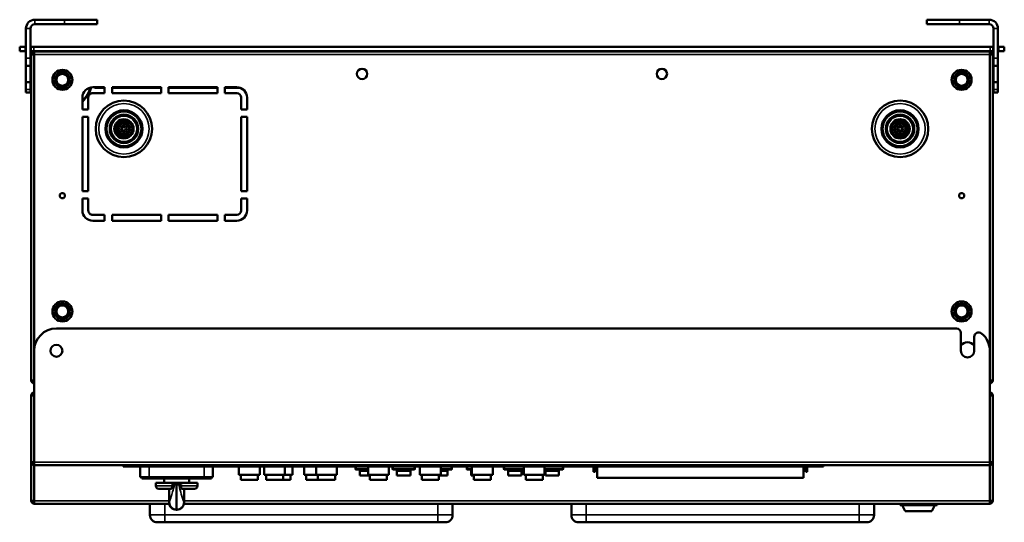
# Model space of a CAD drawing. Header units: millimetres. Extents: x -1106 to 8832, y -1538 to 1985.
# Tile 1 of 42: x -183 to 481, y -1385 to -1047. Entities that reach past the tile are written whole.
import ezdxf

# ---------------------------------------------------------------- set-up
doc = ezdxf.new("R2010")
doc.units = ezdxf.units.MM
doc.layers.add('Видимые тонкие (ГОСТ)', color=7, linetype='Continuous', lineweight=35)
doc.layers.add('Видимый контур (ГОСТ)', color=7, linetype='Continuous', lineweight=50)

msp = doc.modelspace()

# ---------------------------------------------------------------- linework, layer by layer
at = {"layer": 'Видимые тонкие (ГОСТ)'}
for p, q in [((-172.38, -1046.84), (-172.38, -1049.84)), ((-152.38, -1046.84), (-152.38, -1049.84)), ((450.62, -1049.84), (450.62, -1046.84)), ((470.62, -1049.84), (470.62, -1046.84)), ((-175.38, -1052.84), (-178.38, -1052.84)), ((476.62, -1052.84), (473.62, -1052.84)), ((-173.13, -1068.09), (-173.13, -1065.09)), ((471.37, -1065.09), (471.37, -1068.09)), ((-175.38, -1072.84), (-178.38, -1072.84)), ((-172.88, -1070.34), (471.12, -1070.34)), ((476.62, -1072.84), (473.62, -1072.84)), ((-178.38, -1093.84), (-175.38, -1093.84)), ((473.62, -1093.84), (476.62, -1093.84)), ((-172.88, -1344.84), (471.12, -1344.84)), ((-105.88, -1347.84), (-105.88, -1346.84)), ((352.12, -1346.84), (352.12, -1347.84)), ((-95.38, -1354.84), (-95.38, -1347.84)), ((-58.38, -1354.84), (-58.38, -1347.84)), ((43.62, -1349.34), (44.12, -1349.34)), ((44.12, -1349.34), (44.12, -1347.84)), ((44.12, -1349.34), (44.12, -1349.84)), ((52.12, -1349.34), (44.12, -1349.34)), ((46.62, -1350.88), (52.12, -1350.88)), ((68.62, -1349.34), (69.12, -1349.34)), ((69.12, -1349.34), (69.12, -1347.84)), ((69.12, -1349.34), (69.12, -1349.84)), ((83.12, -1349.34), (69.12, -1349.34)), ((71.62, -1350.88), (80.62, -1350.88)), ((83.12, -1347.84), (83.12, -1349.34)), ((83.12, -1349.34), (83.62, -1349.34)), ((83.12, -1349.84), (83.12, -1349.34)), ((108.12, -1349.34), (101.12, -1349.34)), ((101.12, -1350.88), (105.62, -1350.88)), ((108.12, -1347.84), (108.12, -1349.34)), ((108.12, -1349.34), (108.62, -1349.34)), ((108.12, -1349.84), (108.12, -1349.34)), ((118.62, -1349.34), (119.12, -1349.34)), ((119.12, -1349.34), (119.12, -1347.84)), ((119.12, -1349.34), (119.12, -1349.84)), ((122.12, -1349.34), (119.12, -1349.34)), ((121.62, -1350.88), (122.12, -1350.88)), ((143.62, -1349.34), (144.12, -1349.34)), ((144.12, -1349.34), (144.12, -1347.84)), ((144.12, -1349.34), (144.12, -1349.84)), ((157.12, -1349.34), (144.12, -1349.34)), ((146.62, -1350.88), (155.62, -1350.88)), ((183.12, -1349.34), (171.12, -1349.34)), ((171.62, -1350.88), (180.62, -1350.88)), ((183.12, -1347.84), (183.12, -1349.34)), ((183.12, -1349.34), (183.62, -1349.34)), ((183.12, -1349.84), (183.12, -1349.34)), ((205.12, -1350.34), (204.12, -1350.34)), ((348.12, -1350.34), (347.12, -1350.34)), ((-95.38, -1354.84), (-95.38, -1355.84)), ((-58.38, -1354.84), (-58.38, -1355.84)), ((-90.88, -1360.84), (-79.95, -1360.84)), ((-73.81, -1360.84), (-62.88, -1360.84)), ((-172.88, -1370.84), (-81.99, -1370.84)), ((-84.88, -1380.34), (-84.88, -1372.84)), ((-81.99, -1371.84), (-81.88, -1371.84)), ((-71.87, -1371.84), (-71.76, -1371.84)), ((-71.76, -1370.84), (471.12, -1370.84)), ((99.12, -1372.84), (99.12, -1380.34)), ((199.12, -1380.34), (199.12, -1372.84)), ((383.12, -1372.84), (383.12, -1380.34)), ((-76.88, -1376.84), (-76.88, -1376.84)), ((-94.88, -1380.34), (-84.88, -1380.34)), ((-84.88, -1380.34), (-84.88, -1385.34)), ((99.12, -1380.34), (-84.88, -1380.34)), ((99.12, -1380.34), (99.12, -1385.34)), ((99.12, -1380.34), (109.12, -1380.34)), ((189.12, -1380.34), (199.12, -1380.34)), ((199.12, -1380.34), (199.12, -1385.34)), ((383.12, -1380.34), (199.12, -1380.34)), ((383.12, -1380.34), (383.12, -1385.34)), ((383.12, -1380.34), (393.12, -1380.34))]:
    msp.add_line(p, q, dxfattribs=at)
for centre, radius in [((-112.38, -1120.34), 17), ((410.62, -1120.34), 17), ((-112.38, -1120.34), 11.5), ((-112.38, -1120.34), 8.6), ((410.62, -1120.34), 11.5), ((410.62, -1120.34), 8.6), ((-112.38, -1120.34), 5.5), ((-112.38, -1120.34), 3.4), ((-112.38, -1120.34), 1.1), ((410.62, -1120.34), 5.5), ((410.62, -1120.34), 3.4), ((410.62, -1120.34), 1.1)]:
    msp.add_circle(centre, radius, dxfattribs=at)
for centre, start, end in [((-153.88, -1087.34), 98.8437, 102.76648), ((-153.88, -1087.34), 77.23352, 81.1563), ((452.12, -1087.34), 98.8437, 102.76648), ((452.12, -1087.34), 77.23352, 81.1563), ((-153.88, -1087.34), 313.86498, 344.46673)]:
    msp.add_arc(centre, 19.48, start, end, dxfattribs=at)
for points, knots in [([(-78.35, -1359.84), (-78.71, -1361.7), (-79.13, -1363.41), (-79.88, -1366.06), (-80.2, -1367.08), (-80.49, -1367.98), (-80.98, -1369.46), (-81.4, -1370.59), (-81.76, -1371.52), (-81.83, -1371.71), (-81.88, -1371.84)], [-3.544175, -3.544175, -3.544175, -3.544175, -2.906736, -2.906736, -2.42923, -2.42923, -2.42923, -1.64024, -1.64024, -1.382098, -1.382098, -1.382098, -1.382098]), ([(-71.87, -1371.84), (-71.91, -1371.76), (-71.95, -1371.66), (-72.19, -1371.03), (-72.5, -1370.19), (-72.89, -1369.07), (-73.16, -1368.3), (-73.46, -1367.39), (-74.27, -1364.72), (-74.8, -1362.78), (-75.3, -1360.37), (-75.36, -1360.11), (-75.41, -1359.84)], [-2.704847, -2.704847, -2.704847, -2.704847, -2.548776, -2.548776, -1.86453, -1.86453, -1.86453, -1.391288, -1.391288, -0.6341, -0.6341, -0.542754, -0.542754, -0.542754, -0.542754])]:
    msp.add_open_spline(points, degree=3, knots=knots, dxfattribs=at)
for points in [[(-76.91, -1376.84), (-76.9, -1376.81), (-76.89, -1376.78), (-76.88, -1376.74)], [(-76.88, -1376.74), (-76.87, -1376.78), (-76.86, -1376.81), (-76.85, -1376.84)]]:
    msp.add_open_spline(points, degree=3, dxfattribs=at)
at = {"layer": 'Видимый контур (ГОСТ)'}
for p, q in [((-172.38, -1046.84), (-152.38, -1046.84)), ((-152.38, -1046.84), (-130.38, -1046.84)), ((-130.38, -1049.84), (-130.38, -1046.84)), ((428.62, -1046.84), (450.62, -1046.84)), ((428.62, -1046.84), (428.62, -1049.84)), ((450.62, -1046.84), (470.62, -1046.84)), ((-178.38, -1052.84), (-178.38, -1072.84)), ((-175.38, -1072.84), (-175.38, -1052.84)), ((-172.38, -1049.84), (-152.38, -1049.84)), ((-130.38, -1049.84), (-152.38, -1049.84)), ((450.62, -1049.84), (428.62, -1049.84)), ((450.62, -1049.84), (470.62, -1049.84)), ((473.62, -1072.84), (473.62, -1052.84)), ((476.62, -1072.84), (476.62, -1052.84)), ((-182.63, -1065.09), (-182.63, -1068.09)), ((-182.63, -1065.09), (-178.63, -1065.09)), ((-178.63, -1068.09), (-182.63, -1068.09)), ((-178.63, -1068.09), (-178.63, -1065.09)), ((-178.63, -1065.09), (-178.38, -1065.09)), ((-178.38, -1068.09), (-178.63, -1068.09)), ((-175.38, -1065.09), (-175.13, -1065.09)), ((-175.13, -1068.09), (-175.38, -1068.09)), ((-175.13, -1065.09), (-173.13, -1065.09)), ((-175.13, -1065.09), (-175.13, -1068.09)), ((-173.13, -1068.09), (-175.13, -1068.09)), ((471.37, -1065.09), (-173.13, -1065.09)), ((-173.13, -1068.09), (471.37, -1068.09)), ((471.37, -1065.09), (473.37, -1065.09)), ((473.37, -1068.09), (471.37, -1068.09)), ((473.37, -1068.09), (473.37, -1065.09)), ((473.37, -1065.09), (473.62, -1065.09)), ((473.62, -1068.09), (473.37, -1068.09)), ((476.62, -1065.09), (476.87, -1065.09)), ((476.87, -1068.09), (476.62, -1068.09)), ((476.87, -1065.09), (480.87, -1065.09)), ((476.87, -1065.09), (476.87, -1068.09)), ((480.87, -1068.09), (476.87, -1068.09)), ((480.87, -1068.09), (480.87, -1065.09)), ((-178.38, -1077.84), (-178.38, -1072.84)), ((-175.38, -1072.84), (-175.38, -1077.84)), ((-172.88, -1070.34), (-174.88, -1070.34)), ((-174.88, -1070.34), (-174.88, -1289.84)), ((-172.88, -1068.34), (471.12, -1068.34)), ((-172.88, -1068.34), (-172.88, -1070.34)), ((-172.88, -1269.84), (-172.88, -1070.34)), ((471.12, -1070.34), (471.12, -1068.34)), ((473.12, -1070.34), (471.12, -1070.34)), ((471.12, -1070.34), (471.12, -1269.84)), ((473.12, -1289.84), (473.12, -1070.34)), ((473.62, -1077.84), (473.62, -1072.84)), ((476.62, -1072.84), (476.62, -1077.84)), ((-178.38, -1077.84), (-175.38, -1077.84)), ((-178.38, -1088.84), (-178.38, -1077.84)), ((-175.38, -1077.84), (-175.38, -1088.84)), ((473.62, -1077.84), (476.62, -1077.84)), ((473.62, -1088.84), (473.62, -1077.84)), ((476.62, -1077.84), (476.62, -1088.84)), ((-175.38, -1088.84), (-178.38, -1088.84)), ((-178.38, -1093.84), (-178.38, -1088.84)), ((-178.38, -1095.84), (-178.38, -1093.84)), ((-175.38, -1088.84), (-175.38, -1093.84)), ((-175.38, -1093.84), (-175.38, -1095.84)), ((-133.38, -1092.34), (-125.38, -1092.34)), ((-125.38, -1092.84), (-129.88, -1092.84)), ((-125.38, -1092.34), (-125.38, -1096.34)), ((-120.38, -1096.34), (-120.38, -1092.34)), ((-120.38, -1092.34), (-87.38, -1092.34)), ((-87.38, -1092.84), (-120.38, -1092.84)), ((-87.38, -1092.34), (-87.38, -1096.34)), ((-82.38, -1096.34), (-82.38, -1092.34)), ((-82.38, -1092.34), (-49.38, -1092.34)), ((-49.38, -1092.84), (-82.38, -1092.84)), ((-49.38, -1092.34), (-49.38, -1096.34)), ((-44.38, -1096.34), (-44.38, -1092.34)), ((-44.38, -1092.34), (-36.38, -1092.34)), ((-33.78, -1092.84), (-44.38, -1092.84)), ((473.62, -1093.84), (473.62, -1088.84)), ((476.62, -1088.84), (473.62, -1088.84)), ((473.62, -1095.84), (473.62, -1093.84)), ((476.62, -1088.84), (476.62, -1093.84)), ((476.62, -1093.84), (476.62, -1095.84)), ((-178.38, -1095.84), (-175.38, -1095.84)), ((-140.38, -1107.34), (-140.38, -1099.34)), ((-136.38, -1099.34), (-136.38, -1107.34)), ((-125.38, -1096.34), (-133.38, -1096.34)), ((-87.38, -1096.34), (-120.38, -1096.34)), ((-49.38, -1096.34), (-82.38, -1096.34)), ((-36.38, -1096.34), (-44.38, -1096.34)), ((-33.38, -1107.34), (-33.38, -1099.34)), ((-29.38, -1099.34), (-29.38, -1107.34)), ((473.62, -1095.84), (476.62, -1095.84)), ((-136.38, -1107.34), (-140.38, -1107.34)), ((-29.38, -1107.34), (-33.38, -1107.34)), ((-140.38, -1162.24), (-140.38, -1112.34)), ((-140.38, -1112.34), (-136.38, -1112.34)), ((-136.38, -1112.34), (-136.38, -1162.24)), ((-33.38, -1112.34), (-29.38, -1112.34)), ((-33.38, -1162.24), (-33.38, -1112.34)), ((-29.38, -1112.34), (-29.38, -1162.24)), ((-136.38, -1162.24), (-140.38, -1162.24)), ((-140.38, -1175.24), (-140.38, -1167.24)), ((-140.38, -1167.24), (-136.38, -1167.24)), ((-136.38, -1167.24), (-136.38, -1175.24)), ((-29.38, -1162.24), (-33.38, -1162.24)), ((-33.38, -1167.24), (-29.38, -1167.24)), ((-33.38, -1175.25), (-33.38, -1167.24)), ((-29.38, -1167.24), (-29.38, -1175.24)), ((-133.38, -1178.24), (-125.38, -1178.24)), ((-125.38, -1178.24), (-125.38, -1182.24)), ((-120.38, -1182.24), (-120.38, -1178.24)), ((-120.38, -1178.24), (-87.38, -1178.24)), ((-87.38, -1178.24), (-87.38, -1182.24)), ((-82.38, -1182.24), (-82.38, -1178.24)), ((-82.38, -1178.24), (-49.38, -1178.24)), ((-49.38, -1178.24), (-49.38, -1182.24)), ((-44.38, -1182.24), (-44.38, -1178.24)), ((-44.38, -1178.24), (-36.38, -1178.24)), ((-125.38, -1182.24), (-133.38, -1182.24)), ((-87.38, -1182.24), (-120.38, -1182.24)), ((-49.38, -1182.24), (-82.38, -1182.24)), ((-36.38, -1182.24), (-44.38, -1182.24)), ((-157.88, -1254.84), (448.62, -1254.84)), ((451.62, -1269.84), (451.62, -1257.84)), ((460.62, -1260.48), (460.62, -1269.84)), ((-172.88, -1269.84), (-172.88, -1344.84)), ((471.12, -1344.84), (471.12, -1269.84)), ((-174.88, -1289.84), (-172.88, -1289.84)), ((471.12, -1289.84), (473.12, -1289.84)), ((-174.88, -1344.84), (-174.88, -1299.84)), ((-172.88, -1299.84), (-174.88, -1299.84)), ((473.12, -1299.84), (471.12, -1299.84)), ((471.62, -1298.98), (471.62, -1299.84)), ((473.12, -1299.84), (473.12, -1344.84)), ((-174.88, -1370.84), (-174.88, -1344.84)), ((-174.88, -1344.84), (-172.88, -1344.84)), ((-172.88, -1346.84), (-172.88, -1344.84)), ((-172.88, -1370.84), (-172.88, -1346.84)), ((471.12, -1346.84), (-172.88, -1346.84)), ((-112.88, -1346.84), (-112.88, -1347.84)), ((113.62, -1346.84), (113.62, -1347.84)), ((113.62, -1346.84), (113.62, -1347.84)), ((359.12, -1347.84), (359.12, -1346.84)), ((471.12, -1344.84), (473.12, -1344.84)), ((471.12, -1344.84), (471.12, -1346.84)), ((471.12, -1346.84), (471.12, -1370.84)), ((473.12, -1344.84), (473.12, -1370.84)), ((-105.88, -1347.84), (-112.88, -1347.84)), ((-105.88, -1347.84), (113.62, -1347.84)), ((-101.38, -1354.84), (-101.38, -1347.84)), ((-52.38, -1354.84), (-52.38, -1347.84)), ((-34.88, -1347.84), (-34.88, -1353.34)), ((-34.88, -1353.34), (-20.88, -1353.34)), ((-33.63, -1353.34), (-33.63, -1356.84)), ((-22.13, -1353.34), (-22.13, -1356.84)), ((-20.88, -1347.84), (-20.88, -1353.34)), ((-17.88, -1347.84), (-17.88, -1353.34)), ((-17.88, -1353.34), (-3.88, -1353.34)), ((-16.63, -1353.34), (-16.63, -1356.84)), ((-5.13, -1353.34), (-5.13, -1356.84)), ((-3.88, -1347.84), (-3.88, -1353.34)), ((-3.88, -1353.34), (1.12, -1353.34)), ((-0.13, -1353.34), (-0.13, -1356.84)), ((1.12, -1347.84), (1.12, -1353.34)), ((9.12, -1347.84), (9.12, -1353.34)), ((9.12, -1353.34), (17.12, -1353.34)), ((10.37, -1353.34), (10.37, -1356.84)), ((17.12, -1347.84), (17.12, -1353.34)), ((17.12, -1353.34), (31.12, -1353.34)), ((18.37, -1353.34), (18.37, -1356.84)), ((29.87, -1353.34), (29.87, -1356.84)), ((31.12, -1347.84), (31.12, -1353.34)), ((43.62, -1347.84), (43.62, -1349.34)), ((44.12, -1349.84), (52.12, -1349.84)), ((46.62, -1349.84), (46.62, -1350.33)), ((46.62, -1350.33), (46.62, -1350.88)), ((46.62, -1350.33), (52.12, -1350.33)), ((46.62, -1350.88), (46.62, -1353.91)), ((52.12, -1347.84), (52.12, -1353.34)), ((52.12, -1353.34), (66.12, -1353.34)), ((53.37, -1353.34), (53.37, -1356.84)), ((64.87, -1353.34), (64.87, -1356.84)), ((66.12, -1347.84), (66.12, -1353.34)), ((68.62, -1347.84), (68.62, -1349.34)), ((69.12, -1349.84), (83.12, -1349.84)), ((71.62, -1349.84), (71.62, -1350.33)), ((71.62, -1350.33), (71.62, -1350.88)), ((71.62, -1350.33), (80.62, -1350.33)), ((71.62, -1350.88), (71.62, -1353.91)), ((80.62, -1349.84), (80.62, -1350.33)), ((80.62, -1350.88), (80.62, -1350.33)), ((80.62, -1350.88), (80.62, -1353.91)), ((83.62, -1349.34), (83.62, -1347.84)), ((87.12, -1347.84), (87.12, -1353.34)), ((87.12, -1353.34), (101.12, -1353.34)), ((88.37, -1353.34), (88.37, -1356.84)), ((99.87, -1353.34), (99.87, -1356.84)), ((101.12, -1347.84), (101.12, -1353.34)), ((101.12, -1349.84), (108.12, -1349.84)), ((101.12, -1350.33), (105.62, -1350.33)), ((105.62, -1349.84), (105.62, -1350.33)), ((105.62, -1350.88), (105.62, -1350.33)), ((105.62, -1350.88), (105.62, -1353.91)), ((108.62, -1349.34), (108.62, -1347.84)), ((113.62, -1347.84), (352.12, -1347.84)), ((118.62, -1347.84), (118.62, -1349.34)), ((119.12, -1349.84), (122.12, -1349.84)), ((121.62, -1349.84), (121.62, -1350.33)), ((121.62, -1350.33), (121.62, -1350.88)), ((121.62, -1350.33), (122.12, -1350.33)), ((121.62, -1350.88), (121.62, -1353.91)), ((122.12, -1347.84), (122.12, -1353.34)), ((122.12, -1353.34), (136.12, -1353.34)), ((123.37, -1353.34), (123.37, -1356.84)), ((134.87, -1353.34), (134.87, -1356.84)), ((136.12, -1347.84), (136.12, -1353.34)), ((143.62, -1347.84), (143.62, -1349.34)), ((144.12, -1349.84), (157.12, -1349.84)), ((146.62, -1349.84), (146.62, -1350.33)), ((146.62, -1350.33), (146.62, -1350.88)), ((146.62, -1350.33), (155.62, -1350.33)), ((146.62, -1350.88), (146.62, -1353.91)), ((155.62, -1349.84), (155.62, -1350.33)), ((155.62, -1350.88), (155.62, -1350.33)), ((155.62, -1350.88), (155.62, -1353.91)), ((157.12, -1347.84), (157.12, -1353.34)), ((157.12, -1353.34), (171.12, -1353.34)), ((158.37, -1353.34), (158.37, -1356.84)), ((169.87, -1353.34), (169.87, -1356.84)), ((171.12, -1347.84), (171.12, -1353.34)), ((171.12, -1349.84), (183.12, -1349.84)), ((171.62, -1349.84), (171.62, -1350.33)), ((171.62, -1350.33), (171.62, -1350.88)), ((171.62, -1350.33), (180.62, -1350.33)), ((171.62, -1350.88), (171.62, -1353.91)), ((180.62, -1349.84), (180.62, -1350.33)), ((180.62, -1350.88), (180.62, -1350.33)), ((180.62, -1350.88), (180.62, -1353.91)), ((183.62, -1349.34), (183.62, -1347.84)), ((204.12, -1347.84), (204.12, -1350.34)), ((204.12, -1351.34), (204.12, -1350.34)), ((204.12, -1351.34), (205.12, -1351.34)), ((205.12, -1347.84), (205.12, -1350.34)), ((205.12, -1350.34), (205.12, -1351.34)), ((206.62, -1355.34), (206.62, -1347.84)), ((345.62, -1355.34), (345.62, -1347.84)), ((347.12, -1350.34), (347.12, -1347.84)), ((347.12, -1351.34), (347.12, -1350.34)), ((347.12, -1351.34), (348.12, -1351.34)), ((348.12, -1350.34), (348.12, -1347.84)), ((348.12, -1350.34), (348.12, -1351.34)), ((359.12, -1347.84), (352.12, -1347.84)), ((-101.38, -1354.84), (-95.38, -1354.84)), ((-100.38, -1354.84), (-100.38, -1355.84)), ((-100.38, -1355.84), (-95.38, -1355.84)), ((-58.38, -1354.84), (-95.38, -1354.84)), ((-58.38, -1355.84), (-95.38, -1355.84)), ((-62.88, -1358.84), (-90.88, -1358.84)), ((-90.88, -1358.84), (-90.88, -1360.84)), ((-85.38, -1355.84), (-85.38, -1358.84)), ((-79.95, -1359.84), (-78.35, -1359.84)), ((-79.95, -1360.84), (-79.95, -1359.84)), ((-76.88, -1359.84), (-78.35, -1359.84)), ((-76.88, -1376.74), (-76.88, -1359.84)), ((-75.41, -1359.84), (-76.88, -1359.84)), ((-75.41, -1359.84), (-73.81, -1359.84)), ((-73.81, -1359.84), (-73.81, -1360.84)), ((-68.38, -1355.84), (-68.38, -1358.84)), ((-62.88, -1358.84), (-62.88, -1360.84)), ((-58.38, -1354.84), (-52.38, -1354.84)), ((-58.38, -1355.84), (-53.38, -1355.84)), ((-53.38, -1354.84), (-53.38, -1355.84)), ((-33.63, -1356.84), (-22.13, -1356.84)), ((-16.63, -1356.84), (-5.13, -1356.84)), ((-5.13, -1356.84), (-0.13, -1356.84)), ((10.37, -1356.84), (18.37, -1356.84)), ((18.37, -1356.84), (29.87, -1356.84)), ((46.62, -1353.91), (53.37, -1353.91)), ((53.37, -1356.84), (64.87, -1356.84)), ((71.62, -1353.91), (80.62, -1353.91)), ((88.37, -1356.84), (99.87, -1356.84)), ((99.87, -1353.91), (105.62, -1353.91)), ((121.62, -1353.91), (123.37, -1353.91)), ((123.37, -1356.84), (134.87, -1356.84)), ((146.62, -1353.91), (155.62, -1353.91)), ((158.37, -1356.84), (169.87, -1356.84)), ((171.62, -1353.91), (180.62, -1353.91)), ((345.62, -1355.34), (206.62, -1355.34)), ((-80.46, -1362.84), (-88.88, -1362.84)), ((-81.99, -1362.84), (-81.99, -1371.84)), ((-64.88, -1362.84), (-73.29, -1362.84)), ((-71.76, -1362.84), (-71.76, -1371.84)), ((-174.88, -1370.84), (-172.88, -1370.84)), ((-172.88, -1370.84), (-172.88, -1372.84)), ((-81.89, -1372.84), (-172.88, -1372.84)), ((-94.88, -1372.84), (-94.88, -1380.34)), ((471.12, -1372.84), (-71.86, -1372.84)), ((109.12, -1380.34), (109.12, -1372.84)), ((189.12, -1372.84), (189.12, -1380.34)), ((393.12, -1380.34), (393.12, -1372.84)), ((410.68, -1373.84), (410.68, -1372.84)), ((435.57, -1373.84), (435.57, -1372.84)), ((471.12, -1372.84), (471.12, -1370.84)), ((471.12, -1370.84), (473.12, -1370.84)), ((-76.88, -1376.84), (-76.99, -1376.84)), ((-76.76, -1376.84), (-76.88, -1376.84)), ((435.57, -1373.84), (410.68, -1373.84)), ((414.12, -1377.84), (412.12, -1373.84)), ((432.12, -1377.84), (414.12, -1377.84)), ((432.12, -1377.84), (434.12, -1373.84)), ((-84.88, -1385.34), (-89.88, -1385.34)), ((-84.88, -1385.34), (99.12, -1385.34)), ((104.12, -1385.34), (99.12, -1385.34)), ((199.12, -1385.34), (194.12, -1385.34)), ((199.12, -1385.34), (383.12, -1385.34)), ((388.12, -1385.34), (383.12, -1385.34))]:
    msp.add_line(p, q, dxfattribs=at)
for centre, radius in [((-153.88, -1087.34), 6.75), ((48.12, -1083.34), 3.5), ((250.12, -1083.34), 3.5), ((452.12, -1087.34), 6.75), ((-153.88, -1087.34), 5.25), ((-153.88, -1087.34), 5), ((-153.88, -1087.34), 4), ((452.12, -1087.34), 5.25), ((452.12, -1087.34), 5), ((452.12, -1087.34), 4), ((-112.38, -1120.34), 19), ((410.62, -1120.34), 19), ((-112.38, -1120.34), 12.5), ((410.62, -1120.34), 12.5), ((-112.38, -1120.34), 9.6), ((-112.38, -1120.34), 6.5), ((410.62, -1120.34), 9.6), ((410.62, -1120.34), 6.5), ((-112.38, -1120.34), 4.4), ((-112.38, -1120.34), 2.1), ((410.62, -1120.34), 4.4), ((410.62, -1120.34), 2.1), ((-153.88, -1165.34), 1.75), ((452.12, -1165.34), 1.75), ((-153.88, -1243.34), 6.75), ((-153.88, -1243.34), 5.25), ((-153.88, -1243.34), 5), ((-153.88, -1243.34), 4), ((452.12, -1243.34), 6.75), ((452.12, -1243.34), 5.25), ((452.12, -1243.34), 5), ((452.12, -1243.34), 4), ((-157.88, -1269.84), 4)]:
    msp.add_circle(centre, radius, dxfattribs=at)
for centre, radius, start, end in [((-172.38, -1052.84), 6, 90, 180), ((470.62, -1052.84), 6, 0, 90), ((-172.38, -1052.84), 3, 90, 180), ((470.62, -1052.84), 3, 0, 90), ((-153.88, -1087.34), 20, 105.74055, 108.19487), ((-153.88, -1087.34), 20, 71.80513, 74.25945), ((452.12, -1087.34), 20, 105.74055, 108.19487), ((452.12, -1087.34), 20, 71.80513, 74.25945), ((-172.88, -1070.34), 2, 90, 180), ((-172.88, -1070.34), 1, 90, 180), ((-171.88, -1071.84), 2, 120, 131.40962), ((471.12, -1070.34), 2, 0, 90), ((471.12, -1070.34), 1, 0, 90), ((470.12, -1071.84), 2, 48.59038, 60), ((-133.38, -1099.34), 7, 90, 180), ((-153.88, -1087.34), 20, 312.45415, 345.23577), ((-129.88, -1082.84), 10, 251.80513, 270), ((-36.38, -1099.34), 7, 0, 90), ((-133.38, -1099.34), 3, 90, 180.00003), ((-36.38, -1099.34), 3, 0.0251, 90.0251), ((-133.38, -1175.24), 7, 180, 270), ((-133.38, -1175.24), 3, 179.97859, 270.02141), ((-36.38, -1175.24), 7, 270, 0), ((-36.38, -1175.24), 3, 269.93382, 359.93382), ((-157.88, -1269.84), 15, 90, 180), ((448.62, -1257.84), 3, 0, 90), ((463.62, -1260.48), 3, 51.31781, 180), ((456.12, -1269.84), 15, 0, 51.31781), ((456.12, -1269.84), 5.75, 38.49995, 141.50005), ((456.12, -1269.84), 4.5, 180, 0), ((-172.88, -1289.84), 2, 180, 270), ((-172.88, -1289.84), 1, 180, 270), ((471.12, -1289.84), 2, 270, 0), ((471.12, -1289.84), 1, 270, 0), ((-172.88, -1299.84), 2, 90, 180), ((-172.88, -1299.84), 1, 90, 180), ((471.12, -1299.84), 2, 0, 90), ((471.12, -1299.84), 1, 0, 90), ((-172.88, -1344.84), 2, 180, 270), ((-172.88, -1344.84), 1, 180, 270), ((471.12, -1344.84), 1, 270, 0), ((471.12, -1344.84), 2, 270, 0), ((44.12, -1349.34), 0.5, 180, 270), ((69.12, -1349.34), 0.5, 180, 270), ((83.12, -1349.34), 0.5, 270, 0), ((108.12, -1349.34), 0.5, 270, 0), ((119.12, -1349.34), 0.5, 180, 270), ((144.12, -1349.34), 0.5, 180, 270), ((183.12, -1349.34), 0.5, 270, 0), ((-88.88, -1360.84), 2, 180, 270), ((-64.88, -1360.84), 2, 270, 0), ((-172.88, -1370.84), 2, 180, 270), ((-172.88, -1370.84), 1, 180, 270), ((-76.99, -1371.84), 5, 180, 270), ((-76.76, -1371.84), 5, 270, 0), ((471.12, -1370.84), 1, 270, 0), ((471.12, -1370.84), 2, 270, 0), ((-89.88, -1380.34), 5, 180, 270), ((104.12, -1380.34), 5, 270, 0), ((194.12, -1380.34), 5, 180, 270), ((388.12, -1380.34), 5, 270, 0)]:
    msp.add_arc(centre, radius, start, end, dxfattribs=at)
for points, knots in [([(-80.46, -1362.84), (-80.45, -1362.84), (-80.44, -1362.84), (-80.36, -1362.82), (-80.29, -1362.75), (-80.17, -1362.5), (-80.12, -1362.34), (-80.04, -1361.96), (-80, -1361.75), (-79.96, -1361.31), (-79.95, -1361.08), (-79.95, -1360.84)], [-0.3358132, -0.3358132, -0.3358132, -0.3358132, -0.3202218, -0.3202218, -0.2266468, -0.2266468, -0.1441598, -0.1441598, -0.0702228, -0.0702228, 0, 0, 0, 0]), ([(-73.81, -1360.84), (-73.81, -1360.98), (-73.8, -1361.12), (-73.79, -1361.39), (-73.78, -1361.53), (-73.73, -1361.89), (-73.69, -1362.1), (-73.59, -1362.47), (-73.53, -1362.62), (-73.41, -1362.8), (-73.35, -1362.84), (-73.29, -1362.84)], [-0.6767564, -0.6767564, -0.6767564, -0.6767564, -0.6350309, -0.6350309, -0.5928816, -0.5928816, -0.5134357, -0.5134357, -0.4227803, -0.4227803, -0.3411743, -0.3411743, -0.3411743, -0.3411743]), ([(-81.88, -1371.84), (-81.88, -1371.85), (-81.88, -1371.85), (-81.87, -1372.52), (-81.74, -1373.17), (-81.23, -1374.37), (-80.86, -1374.92), (-79.94, -1375.84), (-79.4, -1376.21), (-78.2, -1376.71), (-77.55, -1376.84), (-76.91, -1376.84)], [-0.0013353, -0.0013353, -0.0013353, -0.0013353, 0, 0, 0.1979026, 0.1979026, 0.3935651, 0.3935651, 0.5887393, 0.5887393, 0.7836299, 0.7836299, 0.7836299, 0.7836299]), ([(-76.85, -1376.84), (-76.2, -1376.84), (-75.56, -1376.71), (-74.36, -1376.21), (-73.81, -1375.84), (-72.89, -1374.92), (-72.52, -1374.37), (-72.01, -1373.17), (-71.88, -1372.51), (-71.87, -1371.85), (-71.87, -1371.85), (-71.87, -1371.84)], [0, 0, 0, 0, 0.1948656, 0.1948656, 0.3900156, 0.3900156, 0.5856543, 0.5856543, 0.7836718, 0.7836718, 0.7848641, 0.7848641, 0.7848641, 0.7848641])]:
    msp.add_open_spline(points, degree=3, knots=knots, dxfattribs=at)
for points in [[(-76.88, -1376.84), (-76.89, -1376.84), (-76.9, -1376.84), (-76.91, -1376.84)], [(-76.85, -1376.84), (-76.86, -1376.84), (-76.87, -1376.84), (-76.88, -1376.84)]]:
    msp.add_open_spline(points, degree=3, dxfattribs=at)

doc.saveas('drawing.dxf')
